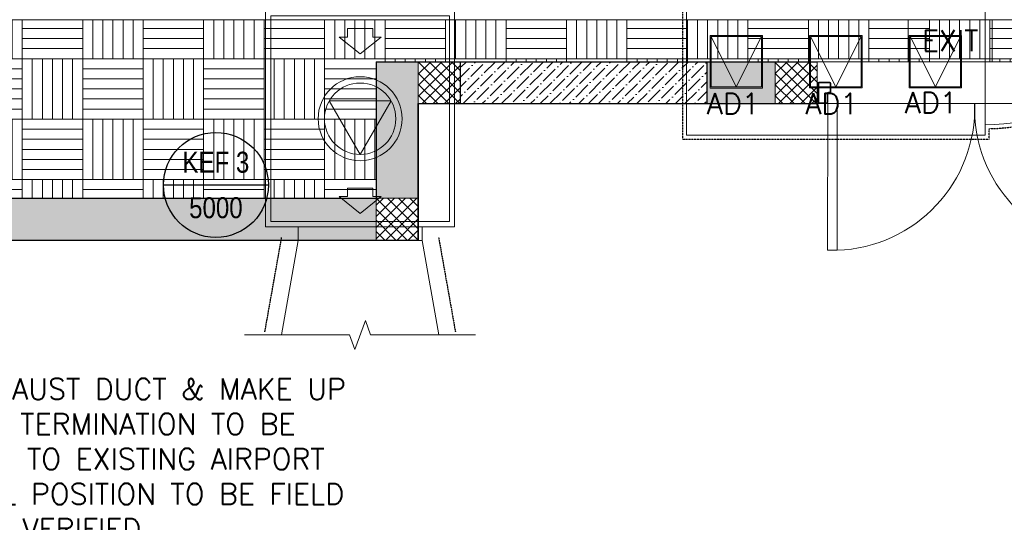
# Model space of a CAD drawing. Header units: millimetres. Extents: x -1574 to 74790, y -2818 to 13830.
# Tile 2 of 92: x 2292 to 6981, y -1344 to 1050. Entities that reach past the tile are written whole.
import ezdxf
from ezdxf.enums import TextEntityAlignment as Align

# ---------------------------------------------------------------- set-up
doc = ezdxf.new("R2010")
doc.units = ezdxf.units.MM
doc.header["$MEASUREMENT"] = 0
doc.linetypes.add('( Hidden )', pattern=[0.375, 0.25, -0.125])
doc.linetypes.add('DASHED', pattern=[0.75, 0.5, -0.25])
doc.layers.get('0').update_dxf_attribs({"lineweight": 5})
for name, color, linetype, lineweight, true_color in [('A-200MM', 7, 'Continuous', 5, 0x00b8b8), ('A-CEILING-01', 7, 'Continuous', 5, 0xd56ca8), ('A-CEILING-03', 7, 'Continuous', 5, 0xfecc66), ('ACMV-DA-AD', 30, 'Continuous', 13, 0xff7f00), ('ACMV-KE-DUCT', 220, 'Continuous', 20, 0xff00bf), ('ACMV-KE-FLOW-ARROW', 220, 'Continuous', 20, 0xff00bf), ('ACMV-RA-DUCT', 1, 'Continuous', 20, 0xff0000), ('ACMV-VENTILATION FAN', 30, 'Continuous', 20, 0xff7f00), ('M-MEP-ELLG-LIGHT', 5, 'Continuous', 15, 0x0000ff), ('RCP LAYOUT', 9, 'Continuous', 13, 0x808080)]:
    doc.layers.add(name, color=color, linetype=linetype, lineweight=lineweight, true_color=true_color)
for name, color, linetype, lineweight in [('A-DOOR', 1, 'Continuous', 0), ('A-LIGHT', 1, 'Continuous', 5), ('A-LINTEL', 252, '( Hidden )', 0), ('A-Wall & Column', 2, 'Continuous', 0), ('ND_26_HATCH', 8, 'Continuous', 13)]:
    doc.layers.add(name, color=color, linetype=linetype, lineweight=lineweight)
for name, color, linetype, true_color in [('ACMV-DUCT-THERMAL-EXT-INS', 9, 'DASHED', 0x808080), ('ACMV-EQP-DX', 30, 'Continuous', 0xff7f00), ('DUCT ACCESS DOOR', 1, 'Continuous', 0xff0000)]:
    doc.layers.add(name, color=color, linetype=linetype, true_color=true_color)
for name, color, linetype in [('ACMV-KE-DUCT-TEXT', 7, 'Continuous'), ('ACMV-MEPF_General Text', 7, 'Continuous'), ('Legend', 7, 'Continuous')]:
    doc.layers.add(name, color=color, linetype=linetype)
doc.styles.add('Arial Narrow', font='ARIALN.TTF')
doc.styles.get("Standard").update_dxf_attribs({"font": 'romans.shx'})
pattern_1 = [(45, (451552.75, 162145.904), (-26.5165043, 26.5165043), []), (135, (451552.75, 162145.904), (-26.5165043, -26.5165043), [])]

# ---------------------------------------------------------------- blocks, each defined once
blk = doc.blocks.new('NON FIRE RATED - DOUBLE FLUSHED DOOR_WITHOUT VISION PANEL - D10_WOODEN DOOR - NON FIRE RATED DOUBLE LEAF SINGLE SWING-42609824-Store 04 at Node L5 Level')
at = {"layer": 'A-DOOR', "color": 8, "true_color": 0x808080}
for p, q in [((-700, 100), (-700, 799.6)), ((-655, 799.6), (-700, 799.6)), ((-655, 799.6), (-655, 100)), ((655, 799.6), (655, 100)), ((655, 799.6), (700, 799.6)), ((700, 100), (700, 799.6)), ((-750, 100), (-750, 85)), ((-700, 100), (-655, 100)), ((655, 100), (700, 100)), ((750, 100), (750, 85)), ((-745, 85), (-750, 85)), ((745, 85), (750, 85)), ((-745, 14.7), (-750, 14.7)), ((-750, -0.3), (-750, 14.7)), ((745, 14.7), (750, 14.7)), ((750, -0.3), (750, 14.7))]:
    blk.add_line(p, q, dxfattribs=at)
at = {"layer": 'A-DOOR', "color": 8, "lineweight": 15, "true_color": 0x808080}
for p, q in [((-745, 96), (-745, 3.8)), ((-745, 96), (-745, 85)), ((-742.5, 3.8), (-742.5, 96)), ((-704, 100), (-741, 100)), ((-741, 97.5), (-704, 97.5)), ((-702.5, 96), (-702.5, 53)), ((-700, 53), (-700, 96)), ((700, 53), (700, 96)), ((702.5, 96), (702.5, 53)), ((704, 100), (741, 100)), ((741, 97.5), (704, 97.5)), ((742.5, 3.8), (742.5, 96)), ((745, 96), (745, 3.8)), ((745, 96), (745, 85)), ((-745, 85), (-742.5, 85)), ((-689, 49), (-696, 49)), ((689, 49), (696, 49)), ((745, 85), (742.5, 85)), ((-741, 2.2), (-689, 2.2)), ((-696, 46.5), (-689, 46.5)), ((-687.5, 45), (-687.5, 3.8)), ((-685, 3.8), (-685, 45)), ((685, 3.8), (685, 45)), ((687.5, 45), (687.5, 3.8)), ((696, 46.5), (689, 46.5)), ((741, 2.2), (689, 2.2)), ((-689, -0.3), (-741, -0.3)), ((689, -0.3), (741, -0.3))]:
    blk.add_line(p, q, dxfattribs=at)
at = {"layer": 'A-DOOR', "color": 8, "true_color": 0x808080}
for centre, radius, start, end in [((-677.5, 122.1), 677.9, 358.1284, 88.0979), ((677.5, 122.1), 677.9, 91.9021, 181.8716), ((-745.5, 115.3), 15.9, 253.5979, 286.4022), ((745.5, 115.3), 15.9, 253.5978, 286.4021), ((-745.5, -15.5), 15.9, 73.598, 106.402), ((745.5, -15.5), 15.9, 73.598, 106.402)]:
    blk.add_arc(centre, radius, start, end, dxfattribs=at)
at = {"layer": 'A-DOOR', "color": 8, "lineweight": 15, "true_color": 0x808080}
for centre, radius, start, end in [((-741, 96), 4, 90.0409, 180), ((-741, 96), 4, 90.0409, 180), ((-741, 96), 1.5, 90, 180), ((-704, 96), 4, 360, 90), ((-704, 96), 1.5, 360, 90), ((704, 96), 4, 90, 180), ((704, 96), 1.5, 90, 180), ((741, 96), 4, 0, 89.9591), ((741, 96), 4, 0, 89.9591), ((741, 96), 1.5, 0, 90), ((-696, 53), 6.5, 180, 270), ((-696, 53), 4, 180, 270), ((-689, 45), 4, 0, 90), ((689, 45), 4, 90, 180), ((696, 53), 4, 270, 0), ((696, 53), 6.5, 270, 360), ((-741, 3.8), 4, 180, 270), ((-741, 3.8), 1.5, 180, 270), ((-689, 45), 1.5, 360, 90), ((-689, 3.8), 1.5, 270, 360), ((-689, 3.8), 4, 270, 360), ((689, 3.8), 4, 180, 270), ((689, 45), 1.5, 90, 180), ((689, 3.8), 1.5, 180, 270), ((741, 3.8), 1.5, 270, 0), ((741, 3.8), 4, 270, 0)]:
    blk.add_arc(centre, radius, start, end, dxfattribs=at)
blk = doc.blocks.new('A$C81f607aa')
at = {"layer": 'A-200MM', "true_color": 0x808080, "transparency": 33554687}
h = blk.add_hatch(dxfattribs=at)
h.set_pattern_fill('ANSI36', color=8, scale=260)
h.set_pattern_definition([(45, (451552.75, 162145.904), (17.2357278, 63.1976686), [81.25, -16.25, 0, -16.25])])
h.paths.add_polyline_path([(-9633.4, 850), (-10672.1, 850), (-10810, 850), (-10810, 650), (-9633.4, 650)])
at = {"layer": 'ND_26_HATCH', "lineweight": -3, "true_color": 0x808080, "transparency": 33554687}
h = blk.add_hatch(color=8, dxfattribs=at)
h.dxf.hatch_style = 1
h.paths.add_polyline_path([(-15000, 13280), (-15200, 13280), (-15200, 0), (-11010, 0), (-11010, 650), (-10810, 650), (-10810, 850), (-11210, 850), (-11210, 200), (-15000, 200), (-15000, 8735.8), (-15000, 8835.8), (-15000, 9585.8), (-15000, 9685.8), (-15000, 10435.8), (-15000, 10535.8), (-15000, 11285.8), (-15000, 11385.8), (-15000, 12135.8), (-15000, 12235.8)])
h.paths.add_polyline_path([(-15200, 11087.2), (-15000, 11087.2), (-15000, 11287.2), (-15200, 11287.2)], flags=17)
h.paths.add_polyline_path([(-15200, 8211.4), (-15000, 8211.4), (-15000, 8411.4), (-15200, 8411.4)], flags=17)
h.paths.add_polyline_path([(-15200, 5830), (-15000, 5830), (-15000, 6030), (-15200, 6030)], flags=17)
h.paths.add_polyline_path([(-15200, 3420), (-15000, 3420), (-15000, 3620), (-15200, 3620)], flags=17)
h.paths.add_polyline_path([(-15200, 0), (-15000, 0), (-15000, 200), (-15200, 200)], flags=17)
h.paths.add_polyline_path([(-13205, 0.3), (-13005, 0.3), (-13005, 200.3), (-13205, 200.3)], flags=16)
h.paths.add_polyline_path([(-11210, 0), (-11010, 0), (-11010, 200), (-11210, 200)], flags=17)
h.paths.add_polyline_path([(-11010, 650), (-10810, 650), (-10810, 850), (-11010, 850)], flags=17)
at = {"layer": 'ND_26_HATCH', "lineweight": -3, "true_color": 0x808080}
h = blk.add_hatch(dxfattribs=at)
h.set_pattern_fill('ANSI37', color=8, scale=300)
h.set_pattern_definition(pattern_1)
h.paths.add_polyline_path([(-10810, 850), (-10833, 850), (-10833, 848), (-11010, 848), (-11010, 650), (-10810, 650), (-10810, 723.5)])
at = {"layer": 'ND_26_HATCH', "lineweight": -3, "true_color": 0x808080, "transparency": 33554687}
h = blk.add_hatch(color=8, dxfattribs=at)
h.dxf.hatch_style = 1
h.paths.add_polyline_path([(-9310, 850), (-9633.4, 850), (-9633.4, 650), (-9633.4, 650), (-9310, 650)])
at = {"layer": 'ND_26_HATCH', "lineweight": -3, "true_color": 0x808080}
h = blk.add_hatch(dxfattribs=at)
h.set_pattern_fill('ANSI37', color=8, scale=300)
h.set_pattern_definition(pattern_1)
h.paths.add_polyline_path([(-9110, 800), (-9110, 850), (-9310, 850), (-9310, 650), (-9110.1, 650)])
h = blk.add_hatch(dxfattribs=at)
h.set_pattern_fill('ANSI37', color=8, scale=300)
h.set_pattern_definition(pattern_1)
h.paths.add_polyline_path([(-11010, 200), (-11210, 200), (-11210, 0), (-11010, 0)])
at = {"layer": 'A-LINTEL', "color": 8, "lineweight": 0, "ltscale": 8, "true_color": 0x808080}
for points in [[(-9110, 850), (-7610, 850)], [(-9110, 650), (-7610, 650)]]:
    blk.add_lwpolyline(points, dxfattribs=at)
at = {"layer": 'A-Wall & Column', "color": 8, "lineweight": -3, "true_color": 0x808080}
for p, q in [((-11210, 850), (-11210, 200)), ((-11210, 850), (-10810, 850)), ((-10810, 850), (-10810, 650)), ((-9633.4, 850), (-9110, 850)), ((-11010, 650), (-11010, 0)), ((-11010, 650), (-10810, 650)), ((-15000, 200), (-11210, 200)), ((-15200, 0), (-11010, 0))]:
    blk.add_line(p, q, dxfattribs=at)
at = {"layer": 'A-Wall & Column', "color": 8, "true_color": 0x808080}
for points in [[(-11010, 650), (-10810, 650), (-10810, 850), (-11010, 850)], [(-9310, 650), (-9110, 650), (-9110, 850), (-9310, 850)], [(-11210, 0), (-11010, 0), (-11010, 200), (-11210, 200)]]:
    blk.add_lwpolyline(points, close=True, dxfattribs=at)
at = {"layer": 'A-Wall & Column', "color": 8, "lineweight": -3, "true_color": 0x808080}
for points in [[(-10810, 850), (-9633.4, 850)], [(-11010, 0), (-11010, 650), (-10810, 650)], [(-10810, 650), (-9633.4, 650)], [(-9633.4, 650), (-9110, 650)]]:
    blk.add_lwpolyline(points, dxfattribs=at)
at = {"layer": 'ND_26_HATCH', "color": 8, "lineweight": -3, "true_color": 0x808080}
blk.add_lwpolyline([(-9633.4, 650), (-9633.4, 850)], dxfattribs=at)
at = {"layer": 'A-DOOR', "color": 8, "true_color": 0x808080, "rotation": 179.9633369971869}
blk.add_blockref('NON FIRE RATED - DOUBLE FLUSHED DOOR_WITHOUT VISION PANEL - D10_WOODEN DOOR - NON FIRE RATED DOUBLE LEAF SINGLE SWING-42609824-Store 04 at Node L5 Level', (-8360, 751), dxfattribs=at)
blk = doc.blocks.new('EXIT LIGHT')
at = {"color": 0}
blk.add_lwpolyline([(-200, -200), (200, -200), (200, 0), (-200, 0)], close=True, dxfattribs=at)
blk.add_attdef('EXIT', text='', height=100, dxfattribs=at).set_placement((0, -100), align=Align.MIDDLE_CENTER)
blk = doc.blocks.new('A$C98a85b24')
at = {"layer": 'M-MEP-ELLG-LIGHT', "color": 8, "true_color": 0x808080}
blk.add_blockref('EXIT LIGHT', (2533.5, 1050), dxfattribs=at).add_auto_attribs({'EXIT': 'EXIT'})
blk = doc.blocks.new('XR-CP-DS')
at = {"layer": 'A-CEILING-03', "true_color": 0x808080}
h = blk.add_hatch(dxfattribs=at)
h.set_pattern_fill('AR-PARQ1', color=8, scale=24)
h.paths.add_polyline_path([(200, 200), (3990, 200), (3990, 850), (7990, 850), (7990, 200), (9805, 200), (9805, 1050), (200, 1050)])
at = {"layer": 'A-CEILING-01', "color": 8, "true_color": 0x808080}
blk.add_lwpolyline([(200, 200), (3990, 200), (3990, 850), (7990, 850), (7990, 200), (9805, 200), (9805, 1050), (200, 1050)], close=True, dxfattribs=at)
at = {"color": 8, "true_color": 0x808080}
blk.add_blockref('A$C81f607aa', (15200, 0), dxfattribs=at)
at = {"layer": 'A-LIGHT', "color": 8, "true_color": 0x808080}
blk.add_blockref('A$C98a85b24', (4190, 0), dxfattribs=at)
blk = doc.blocks.new('EQP TAG')
at = {"layer": 'Legend'}
blk.add_line((-250, 0), (250, 0), dxfattribs=at)
blk.add_circle((0, 0), 250, dxfattribs=at)
at = {"layer": 'Legend', "style": 'Arial Narrow'}
for tag, p in [('EQP_TAG', (0, 108.3)), ('CFM', (0, -108.3))]:
    blk.add_attdef(tag, text='', height=100, dxfattribs=at).set_placement(p, align=Align.MIDDLE_CENTER)
blk = doc.blocks.new('KEF-4250')
at = {"layer": 'ACMV-KE-FLOW-ARROW'}
for points in [[(0, 889.2), (-100, 969.2), (-60, 969.2), (-60, 1009.2), (60, 1009.2), (60, 969.2), (100, 969.2), (0, 889.2)], [(0, 129.2), (-100, 209.2), (-60, 209.2), (-60, 249.2), (60, 249.2), (60, 209.2), (100, 209.2), (0, 129.2)]]:
    blk.add_lwpolyline(points, dxfattribs=at)
blk.add_lwpolyline([(0, 410), (147.2, 665), (-147.2, 665)], close=True, dxfattribs=at)
at = {"layer": 'ACMV-VENTILATION FAN'}
for points in [[(295, 1160), (295, 1095), (-295, 1095), (-295, 1160)], [(-450, 65), (-450, 1095), (450, 1095), (450, 65)], [(-425, 90), (-425, 1070), (425, 1070), (425, 90)], [(295, 0), (295, 65), (-295, 65), (-295, 0)]]:
    blk.add_lwpolyline(points, close=True, dxfattribs=at)
for radius in [200, 170]:
    blk.add_circle((0, 580), radius, dxfattribs=at)
blk = doc.blocks.new('A$C5c7590bd')
at = {"layer": 'ACMV-DUCT-THERMAL-EXT-INS'}
for points in [[(-11740.3, -437.7), (-11660.3, 12.3)], [(-10912.7, 12.3), (-10832.7, -437.7)]]:
    blk.add_lwpolyline(points, dxfattribs=at)
at = {"layer": 'ACMV-KE-DUCT'}
for points in [[(-10911.5, -451.7), (-10991.5, -1.7), (-11581.5, -1.7), (-11661.5, -451.7)], [(-10736.5, -451.7), (-11236.5, -451.7), (-11261.5, -383), (-11311.5, -520.4), (-11336.5, -451.7), (-11836.5, -451.7)]]:
    blk.add_lwpolyline(points, dxfattribs=at)
at = {"layer": 'ACMV-EQP-DX'}
blk.add_blockref('EQP TAG', (-11973.4, 262.6), dxfattribs=at).add_auto_attribs({'EQP_TAG': 'KEF 3', 'CFM': '5000'})
at = {"layer": 'ACMV-KE-DUCT'}
blk.add_blockref('KEF-4250', (-11286.5, -1.7), dxfattribs=at)
at = {"layer": 'ACMV-KE-DUCT-TEXT', "insert": (-12590.8, -1042.5), "char_height": 100, "attachment_point": 5}
blk.add_mtext_dynamic_manual_height_columns('{\\Fromans|c0;KITCHEN EXHAUST DUCT & MAKE UP AIR DUCT TERMINATION TO BE CONNECTED TO EXISTING AIRPORT DUCTS. FINAL POSITION TO BE FIELD VERIFIED.}', width=2965.897, gutter_width=1, heights=[0], dxfattribs=at)
blk = doc.blocks.new('DUCT_AD_250x250')
at = {"layer": 'ACMV-DA-AD', "color": 8, "true_color": 0x808080}
for p, q in [((-120, 120), (0, -120)), ((0, -120), (120, 120))]:
    blk.add_line(p, q, dxfattribs=at)
at = {"layer": 'ACMV-DA-AD'}
blk.add_lwpolyline([(-125, 125), (125, 125), (125, -125), (-125, -125)], close=True, dxfattribs=at)
at = {"layer": 'ACMV-DA-AD', "color": 8, "true_color": 0x808080}
blk.add_lwpolyline([(-120, 120), (120, 120), (120, -120), (-120, -120)], close=True, dxfattribs=at)
blk = doc.blocks.new('A$C7e6e56f9')
at = {"layer": 'ACMV-DUCT-THERMAL-EXT-INS'}
blk.add_lwpolyline([(-9751.3, 1199.4), (-9751.3, 480.4), (-8291.3, 480.4), (-8291.3, 530.6, 0.408171), (-7391.3, 1449.4), (-7391.3, 1596.1), (-7241.4, 2013.7), (-7241.4, 2167.1)], format="xyb", dxfattribs=at)
at = {"layer": 'ACMV-RA-DUCT'}
blk.add_lwpolyline([(-8310.3, 549.4, 0.414214), (-7410.3, 1449.4), (-8010.3, 1449.4, -0.414214), (-8310.3, 1149.4)], format="xyb", close=True, dxfattribs=at)
blk.add_lwpolyline([(-9732.3, 1199.4), (-8310.3, 1199.4), (-8310.3, 499.4), (-9732.3, 499.4)], close=True, dxfattribs=at)
at = {"layer": 'DUCT ACCESS DOOR'}
for p in [(-9495.3, 849.5), (-9021.3, 849.7), (-8547.3, 849.9)]:
    blk.add_blockref('DUCT_AD_250x250', p, dxfattribs=at)
at = {"layer": 'ACMV-MEPF_General Text', "char_height": 100, "attachment_point": 5}
for insert in [(-8567, 655.4), (-9510, 650), (-9041, 650)]:
    blk.add_mtext_dynamic_manual_height_columns('\\pxqc,t6;{\\Fromans|c0;AD1}', width=3300, gutter_width=15540.7, heights=[500], dxfattribs=dict(at, insert=insert))

msp = doc.modelspace()

# ---------------------------------------------------------------- block references
for name in ['A$C7e6e56f9', 'A$C5c7590bd']:
    msp.add_blockref(name, (15200, 0))
at = {"layer": 'RCP LAYOUT', "color": 1}
msp.add_blockref('XR-CP-DS', (0, 0), dxfattribs=at)

doc.saveas('drawing.dxf')
